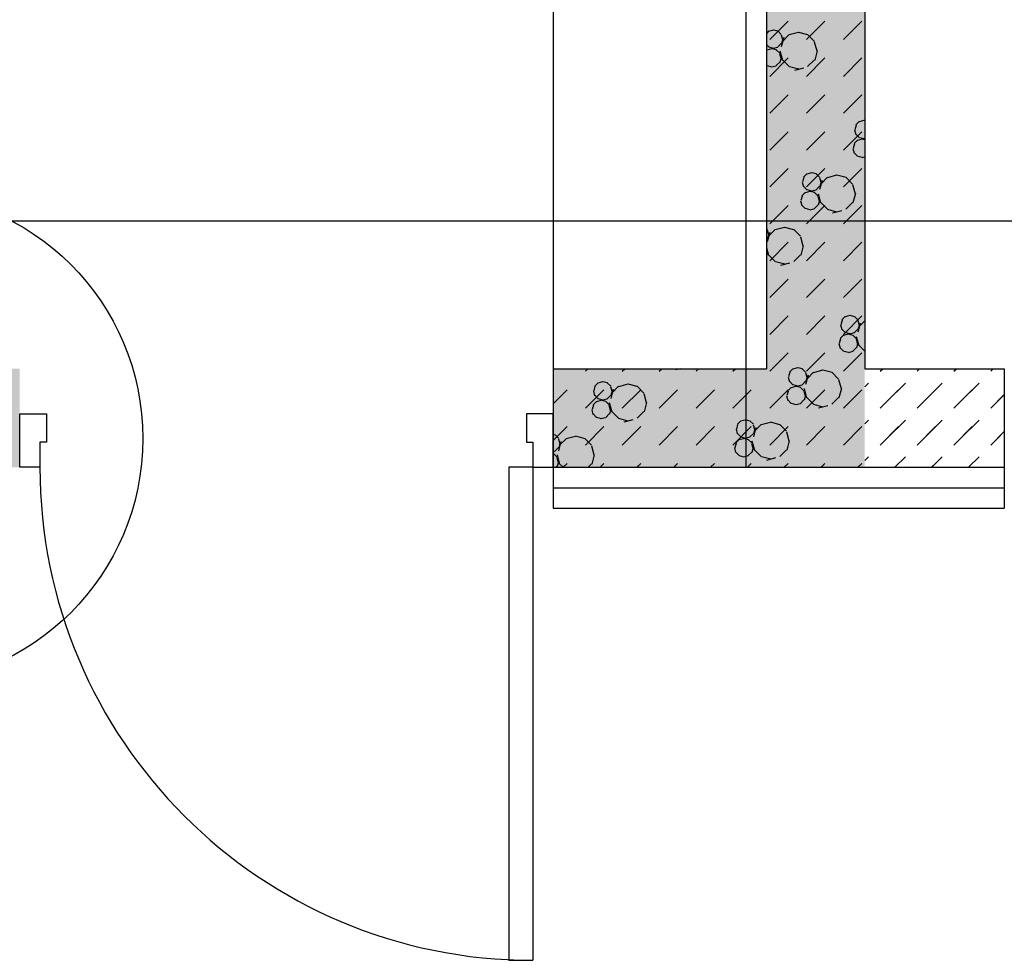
# Model space of a CAD drawing. Header units: millimetres. Extents: x 226749 to 325316, y -44191 to 40236.
# Tile 31 of 164: x 276578 to 278978, y -40021 to -37730. Entities that reach past the tile are written whole.
import ezdxf

# ---------------------------------------------------------------- set-up
doc = ezdxf.new("R2010")
doc.units = ezdxf.units.MM
doc.header["$LTSCALE"] = 100
doc.linetypes.add('DASHDOT', pattern=[25.4, 12.7, -6.35, 0, -6.35])
doc.layers.add('KG_BuildingAxis', color=4, linetype='DASHDOT')
pattern_1 = [(135, (-1982200.04, 658671.7), (-127.27922, -127.27922), [23.2935, -288.4755]), (165, (-1982216.51, 658688.18), (-127.279202, -127.27915), [23.2935, -336.7065]), (195, (-1982239.01, 658694.205), (-127.2791504, -127.2792018), [23.2935, -600.2445]), (225, (-1982261.5, 658688.18), (220.453974, -220.453974), [23.2935, -156.7065]), (285, (-1982200.04, 658671.7), (127.27915, 127.279202), [23.2935, -336.7065]), (255, (-1982194.01, 658649.2), (127.2792018, 127.2791504), [23.2935, -600.2445]), (225, (-1982200.04, 658626.7), (220.453974, -220.453974), [23.2935, -156.7065]), (195, (-1982216.51, 658610.235), (127.2791504, 127.2792018), [23.2935, -600.243]), (255, (-1982277.98, 658671.7), (127.2792018, 127.2791504), [23.2935, -600.243]), (165, (-1982239.01, 658604.2), (127.279202, 127.27915), [23.2935, -336.7065]), (285, (-1982284.01, 658649.2), (-127.27915, -127.279202), [23.2935, -336.7065]), (135, (-1982261.51, 658610.23), (-127.27922, -127.27922), [23.2935, -288.4755]), (135, (-1982280.7, 658688.74), (-127.27922, -127.27922), [11.6475, -300.1215]), (165, (-1982288.94, 658696.97), (-127.279202, -127.27915), [11.6475, -348.3525]), (285, (-1982280.7, 658688.74), (127.27915, 127.279202), [11.6475, -348.3525]), (195, (-1982300.19, 658699.99), (-127.2791504, -127.2792018), [11.6475, -611.8905]), (255, (-1982277.69, 658677.49), (127.2792018, 127.2791504), [11.6475, -611.8905]), (225, (-1982311.44, 658696.97), (220.453974, -220.453974), [11.6475, -168.3525]), (225, (-1982280.7, 658666.24), (220.453974, -220.453974), [11.6475, -168.3525]), (255, (-1982319.675, 658688.74), (127.2792018, 127.2791504), [11.6475, -611.8905]), (195, (-1982288.94, 658658), (127.2791504, 127.2792018), [11.6475, -611.8905]), (285, (-1982322.69, 658677.49), (-127.27915, -127.279202), [11.6475, -348.3525]), (165, (-1982300.19, 658654.99), (127.279202, 127.27915), [11.6475, -348.3525]), (135, (-1982311.44, 658658), (-127.27922, -127.27922), [11.6475, -300.1215]), (135, (-1982284.69, 658643.23), (-127.27922, -127.27922), [11.6475, -300.1215]), (135, (-1982315.42, 658612.5), (-127.27922, -127.27922), [11.6475, -300.1215]), (165, (-1982292.92, 658651.47), (-127.279202, -127.27915), [11.6475, -348.3525]), (195, (-1982304.17, 658654.48), (-127.2791504, -127.2792018), [11.6475, -611.8905]), (225, (-1982315.42, 658651.47), (220.453974, -220.453974), [11.6475, -168.3525]), (225, (-1982284.7, 658620.73), (220.453974, -220.453974), [11.6475, -168.3525]), (255, (-1982323.66, 658643.23), (127.2792018, 127.2791504), [11.6475, -611.8905]), (285, (-1982326.67, 658631.98), (-127.27915, -127.279202), [11.6475, -348.3525]), (285, (-1982284.69, 658643.23), (127.27915, 127.279202), [11.6475, -348.3525]), (255, (-1982281.67, 658631.98), (127.2792018, 127.2791504), [11.6475, -611.8905]), (195, (-1982292.92, 658612.495), (127.2791504, 127.2792018), [11.6475, -611.8905]), (165, (-1982304.17, 658609.48), (127.279202, 127.27915), [11.6475, -348.3525])]

msp = doc.modelspace()

# ---------------------------------------------------------------- hatches: boundary and pattern name
h = msp.add_hatch()
h.set_pattern_fill('DASH', color=256, scale=20, angle=45)
h.set_pattern_definition([(45, (312278.43, 34080), (0, 89.80256), [63.5, -63.5])])
h.paths.add_polyline_path([(272558.43, -35580), (272558.43, -38580), (271928.43, -38580), (271928.43, -38820), (273278.43, -38820), (273278.43, -38580), (272798.43, -38580), (272798.43, -35580), (275398.43, -35580), (275398.43, -38580), (274978.43, -38580), (274978.43, -38820), (276578.43, -38820), (276578.43, -38580), (275638.43, -38580), (275638.43, -35580), (278398.43, -35580), (278398.43, -38580), (277878.43, -38580), (277878.43, -38820), (278638.43, -38820), (278638.43, -34470), (278398.43, -34470), (278398.43, -35340), (274733.43, -35340), (274733.43, -31500), (274883.43, -31500), (274883.43, -31260), (274383.43, -31260), (274383.43, -31500), (274613.43, -31500), (274613.43, -33000), (274513.43, -33000), (274513.43, -33120), (274613.43, -33120), (274613.43, -35340), (273313.43, -35340), (273313.43, -35265), (273193.43, -35265), (273193.43, -35340), (271898.43, -35340), (271898.43, -34290), (273193.43, -34290), (273193.43, -34365), (273313.43, -34365), (273313.43, -34095), (273193.43, -34095), (273193.43, -34170), (271898.43, -34170), (271898.43, -33120), (273193.43, -33120), (273193.43, -33195), (273313.43, -33195), (273313.43, -33120), (273508.43, -33120), (273508.43, -33000), (271898.43, -33000), (271898.43, -31500), (273383.43, -31500), (273383.43, -31260), (270163.43, -31260), (270163.43, -31500), (271778.43, -31500), (271778.43, -33000), (270208.43, -33000), (270208.43, -33120), (271778.43, -33120), (271778.43, -34170), (270358.43, -34170), (270358.43, -34365), (270478.43, -34365), (270478.43, -34290), (271778.43, -34290), (271778.43, -35340), (270478.43, -35340), (270478.43, -35265), (270358.43, -35265), (270358.43, -35340), (269058.43, -35340), (269058.43, -33120), (269208.43, -33120), (269208.43, -33000), (269058.43, -33000), (269058.43, -31500), (269163.43, -31500), (269163.43, -31260), (264078.43, -31260), (264078.43, -38820), (265978.43, -38820), (265978.43, -38580), (264318.43, -38580), (264318.43, -31500), (268818.43, -31500), (268818.43, -38580), (268478.43, -38580), (268478.43, -38820), (270628.43, -38820), (270628.43, -38580), (269058.43, -38580), (269058.43, -35580)])
h.paths.add_polyline_path([(278398.43, -31500), (278398.43, -32370), (278638.43, -32370), (278638.43, -31260), (278283.43, -31260), (278283.43, -31500)])
h = msp.add_hatch()
h.set_pattern_fill('BET_KOM', color=256, scale=15, angle=135, pattern_type=2)
h.set_pattern_definition(pattern_1)
h.paths.add_polyline_path([(269058.43, -35340), (269058.43, -33120), (269208.43, -33120), (269208.43, -33000), (269058.43, -33000), (269058.43, -31500), (269163.43, -31500), (269163.43, -31260), (264078.43, -31260), (264078.43, -38820), (265978.43, -38820), (265978.43, -38580), (264318.43, -38580), (264318.43, -31500), (268818.43, -31500), (268818.43, -38580), (268478.43, -38580), (268478.43, -38820), (270628.43, -38820), (270628.43, -38580), (269058.43, -38580), (269058.43, -35580), (272558.43, -35580), (272558.43, -38580), (271928.43, -38580), (271928.43, -38820), (273278.43, -38820), (273278.43, -38580), (272798.43, -38580), (272798.43, -35580), (275398.43, -35580), (275398.43, -38580), (274978.43, -38580), (274978.43, -38820), (276578.43, -38820), (276578.43, -38580), (275638.43, -38580), (275638.43, -35580), (278398.43, -35580), (278398.43, -38580), (277878.43, -38580), (277878.43, -38820), (278638.43, -38820), (278638.43, -34470), (278398.43, -34470), (278398.43, -35340), (274733.43, -35340), (274733.43, -31500), (274883.43, -31500), (274883.43, -31260), (274383.43, -31260), (274383.43, -31500), (274613.43, -31500), (274613.43, -33000), (274513.43, -33000), (274513.43, -33120), (274613.43, -33120), (274613.43, -35340), (273313.43, -35340), (273313.43, -35265), (273193.43, -35265), (273193.43, -35340), (271898.43, -35340), (271898.43, -34290), (273193.43, -34290), (273193.43, -34365), (273313.43, -34365), (273313.43, -34095), (273193.43, -34095), (273193.43, -34170), (271898.43, -34170), (271898.43, -33120), (273193.43, -33120), (273193.43, -33195), (273313.43, -33195), (273313.43, -33120), (273508.43, -33120), (273508.43, -33000), (271898.43, -33000), (271898.43, -31500), (273383.43, -31500), (273383.43, -31260), (270163.43, -31260), (270163.43, -31500), (271778.43, -31500), (271778.43, -33000), (270208.43, -33000), (270208.43, -33120), (271778.43, -33120), (271778.43, -34170), (270358.43, -34170), (270358.43, -34365), (270478.43, -34365), (270478.43, -34290), (271778.43, -34290), (271778.43, -35340), (270478.43, -35340), (270478.43, -35265), (270358.43, -35265), (270358.43, -35340)])
h.paths.add_polyline_path([(278638.43, -31260), (278283.43, -31260), (278283.43, -31500), (278398.43, -31500), (278398.43, -32370), (278638.43, -32370)])
h = msp.add_hatch()
h.set_pattern_fill('DASH', color=256, scale=20, angle=45)
h.set_pattern_definition([(45, (312278.43, 34080), (0, 89.80256), [63.5, -63.5])])
edge = h.paths.add_edge_path()
edge.add_line((283128.43, -38820), (283128.43, -38220))
edge.add_line((283128.43, -38220), (282888.43, -38220))
edge.add_line((282888.43, -38220), (282888.43, -38580))
edge.add_line((282888.43, -38580), (282281.38, -38580))
edge.add_line((282281.38, -38580), (282281.38, -38668.8))
edge.add_arc((282293.38, -38668.8), 12, 180, 270)
edge.add_line((282293.38, -38680.8), (282333.43, -38680.8))
edge.add_line((282333.43, -38680.8), (282333.43, -38690))
edge.add_line((282333.43, -38690), (282278.43, -38690))
edge.add_line((282278.43, -38690), (282278.43, -38820))
edge.add_line((282278.43, -38820), (283128.43, -38820))
h.paths.add_polyline_path([(282888.43, -38220), (283128.43, -38220), (283128.43, -34590), (282134.62, -34590), (282134.62, -34830), (282888.43, -34830)])
h.paths.add_polyline_path([(282134.62, -34830), (282134.62, -34590), (281134.62, -34590), (281134.62, -34830)])
h.paths.add_polyline_path([(281134.62, -34830), (281134.62, -34590), (280134.62, -34590), (280134.62, -34830)])
h.paths.add_polyline_path([(280134.62, -34830), (280134.62, -34590), (279134.62, -34590), (279134.62, -34830)])
h.paths.add_polyline_path([(279134.62, -34830), (279134.62, -34590), (278638.43, -34590), (278638.43, -34830)])
h.paths.add_polyline_path([(280641.91, -33180.71), (280641.91, -32669.29), (280341.91, -32669.29), (280341.91, -33180.71)])
h.paths.add_polyline_path([(278978.43, -38820), (278978.43, -38580), (278638.43, -38580), (278638.43, -38820)])
h.paths.add_polyline_path([(280878.43, -38820), (280878.43, -38580), (280278.43, -38580), (280278.43, -38820)])
edge = h.paths.add_edge_path()
edge.add_line((282078.43, -38580), (282078.43, -38820))
edge.add_line((282078.43, -38820), (282278.43, -38820))
edge.add_line((282278.43, -38820), (282278.43, -38690))
edge.add_line((282278.43, -38690), (282223.43, -38690))
edge.add_line((282223.43, -38690), (282223.43, -38680.8))
edge.add_line((282223.43, -38680.8), (282263.48, -38680.8))
edge.add_arc((282263.48, -38668.8), 12, 270, 360)
edge.add_line((282275.48, -38668.8), (282275.48, -38580))
edge.add_line((282275.48, -38580), (282078.43, -38580))
h = msp.add_hatch()
h.set_pattern_fill('BET_KOM', color=256, scale=15, angle=135, pattern_type=2)
h.set_pattern_definition(pattern_1)
h.paths.add_polyline_path([(280878.43, -38580), (280278.43, -38580), (280278.43, -38820), (280878.43, -38820), (280878.43, -38745)])
h.paths.add_polyline_path([(282278.43, -38690), (282223.43, -38690), (282223.43, -38680.8), (282263.48, -38680.8, 0.4142136), (282275.48, -38668.8), (282275.48, -38580), (282078.43, -38580), (282078.43, -38820), (282278.43, -38820)])
h.paths.add_polyline_path([(283128.43, -38220), (282888.43, -38220), (282888.43, -38580), (282281.38, -38580), (282281.38, -38668.8, 0.4142136), (282293.38, -38680.8), (282333.43, -38680.8), (282333.43, -38690), (282278.43, -38690), (282278.43, -38820), (283128.43, -38820)])
h.paths.add_polyline_path([(283128.43, -34590), (282134.62, -34590), (282134.62, -34830), (282888.43, -34830), (282888.43, -38220), (283128.43, -38220)])
h.paths.add_polyline_path([(282134.62, -34590), (281134.62, -34590), (281134.62, -34830), (282134.62, -34830)])
h.paths.add_polyline_path([(281134.62, -34590), (280134.62, -34590), (280134.62, -34830), (281134.62, -34830)])
h.paths.add_polyline_path([(280134.62, -34590), (279134.62, -34590), (279134.62, -34830), (280134.62, -34830)])
h.paths.add_polyline_path([(279134.62, -34590), (278638.43, -34590), (278638.43, -34830), (279134.62, -34830)])

# ---------------------------------------------------------------- linework, layer by layer
for p, q in [((278638.43, -34830), (278638.43, -38580)), ((278638.43, -34830), (278638.43, -38580)), ((278398.43, -35580), (278398.43, -38580)), ((278398.43, -35580), (278398.43, -38580)), ((278348.43, -35780), (278348.43, -38580)), ((277878.43, -36580), (277878.43, -38580)), ((278406.57, -37777.89), (278451.47, -37732.99)), ((278496.38, -37777.89), (278541.28, -37732.99)), ((278586.18, -37777.89), (278631.08, -37732.99)), ((278404.17, -37757.02), (278398.43, -37762.76)), ((278415.21, -37754.94), (278403.96, -37757.95)), ((278427.38, -37757.67), (278416.12, -37754.66)), ((278434.91, -37765.26), (278426.67, -37757.02)), ((278434.7, -37766.19), (278437.71, -37777.44)), ((278440.93, -37773.22), (278434.91, -37795.72)), ((278454.1, -37765.82), (278437.63, -37782.29)), ((278476.39, -37760.72), (278453.89, -37766.75)), ((278499.8, -37766.47), (278477.3, -37760.44)), ((278515.57, -37782.29), (278499.1, -37765.82)), ((278404.17, -37795.99), (278398.43, -37790.25)), ((278416.12, -37799.66), (278404.87, -37796.64)), ((278426.46, -37796.92), (278415.21, -37799.94)), ((278434.91, -37787.76), (278426.67, -37795.99)), ((278438.63, -37777.16), (278435.61, -37788.41)), ((278515.36, -37783.22), (278521.39, -37805.72)), ((278400.19, -37802.53), (278398.43, -37804.29)), ((278411.23, -37800.44), (278399.98, -37803.46)), ((278406.57, -37867.7), (278451.47, -37822.79)), ((278423.39, -37803.18), (278412.14, -37800.16)), ((278430.93, -37810.76), (278422.69, -37802.53)), ((278430.72, -37811.69), (278433.73, -37822.95)), ((278431.39, -37805.72), (278437.42, -37828.22)), ((278434.64, -37822.66), (278431.63, -37833.91)), ((278496.38, -37867.7), (278541.28, -37822.79)), ((278522.3, -37805.44), (278516.27, -37827.94)), ((278586.18, -37867.7), (278631.08, -37822.79)), ((278400.19, -37841.5), (278398.43, -37839.74)), ((278412.14, -37845.16), (278400.89, -37842.15)), ((278422.48, -37842.43), (278411.23, -37845.44)), ((278430.93, -37833.26), (278422.69, -37841.5)), ((278454.1, -37843.76), (278437.63, -37827.29)), ((278477.3, -37850.44), (278454.8, -37844.41)), ((278489.17, -37847.29), (278466.67, -37853.32)), ((278515.57, -37827.29), (278499.1, -37843.76)), ((278406.57, -37957.5), (278451.47, -37912.6)), ((278496.38, -37957.5), (278541.28, -37912.6)), ((278586.18, -37957.5), (278631.08, -37912.6)), ((278617.09, -37986.36), (278614.08, -37997.61)), ((278624.63, -37977.48), (278616.39, -37985.71)), ((278635.67, -37975.39), (278624.42, -37978.41)), ((278638.43, -37975.61), (278636.58, -37975.11)), ((278406.57, -38047.3), (278451.47, -38002.4)), ((278496.38, -38047.3), (278541.28, -38002.4)), ((278586.18, -38047.3), (278631.08, -38002.4)), ((278613.17, -37997.89), (278616.18, -38009.14)), ((278624.63, -38016.45), (278616.39, -38008.21)), ((278613.11, -38031.87), (278610.1, -38043.12)), ((278620.65, -38022.98), (278612.41, -38031.22)), ((278631.69, -38020.9), (278620.43, -38023.91)), ((278636.58, -38020.11), (278625.33, -38017.1)), ((278638.43, -38022.18), (278632.6, -38020.62)), ((278638.43, -38019.65), (278635.67, -38020.39)), ((278609.19, -38043.4), (278612.2, -38054.65)), ((278620.65, -38061.95), (278612.41, -38053.72)), ((278632.6, -38065.62), (278621.35, -38062.6)), ((278638.43, -38064.09), (278631.68, -38065.9)), ((278406.57, -38137.1), (278451.47, -38092.2)), ((278497.35, -38104.75), (278489.11, -38112.99)), ((278496.38, -38137.1), (278541.28, -38092.2)), ((278508.39, -38102.67), (278497.14, -38105.69)), ((278520.55, -38105.4), (278509.3, -38102.39)), ((278528.08, -38112.99), (278519.85, -38104.75)), ((278569.56, -38108.45), (278547.06, -38114.48)), ((278592.98, -38114.2), (278570.48, -38108.17)), ((278586.18, -38137.1), (278631.08, -38092.2)), ((278485.89, -38125.17), (278488.9, -38136.42)), ((278489.81, -38113.64), (278486.8, -38124.89)), ((278497.35, -38143.73), (278489.11, -38135.49)), ((278528.08, -38135.49), (278519.85, -38143.73)), ((278527.87, -38113.92), (278530.89, -38125.17)), ((278534.11, -38120.95), (278528.08, -38143.45)), ((278531.8, -38124.89), (278528.79, -38136.14)), ((278547.28, -38113.55), (278530.81, -38130.02)), ((278608.75, -38130.02), (278592.28, -38113.55)), ((278608.54, -38130.95), (278614.56, -38153.45)), ((278485.83, -38159.15), (278482.82, -38170.4)), ((278493.37, -38150.26), (278485.13, -38158.5)), ((278504.41, -38148.18), (278493.16, -38151.19)), ((278509.3, -38147.39), (278498.05, -38144.38)), ((278516.57, -38150.91), (278505.32, -38147.9)), ((278519.64, -38144.66), (278508.39, -38147.67)), ((278524.1, -38158.5), (278515.87, -38150.26)), ((278523.89, -38159.43), (278526.91, -38170.68)), ((278524.56, -38153.45), (278530.59, -38175.95)), ((278615.48, -38153.17), (278609.45, -38175.67)), ((278406.57, -38226.91), (278451.47, -38182)), ((278481.91, -38170.68), (278484.92, -38181.93)), ((278493.37, -38189.23), (278485.13, -38181)), ((278496.38, -38226.91), (278541.28, -38182)), ((278524.1, -38181), (278515.87, -38189.23)), ((278527.82, -38170.4), (278524.8, -38181.65)), ((278547.28, -38191.49), (278530.81, -38175.02)), ((278586.18, -38226.91), (278631.08, -38182)), ((278608.75, -38175.02), (278592.28, -38191.49)), ((278505.32, -38192.9), (278494.07, -38189.88)), ((278515.66, -38190.16), (278504.4, -38193.18)), ((278570.48, -38198.17), (278547.98, -38192.14)), ((278582.35, -38195.03), (278559.85, -38201.06)), ((278400.81, -38240.27), (278398.43, -38237.89)), ((278400.59, -38241.2), (278403.61, -38252.45)), ((278406.83, -38248.23), (278400.8, -38270.73)), ((278404.52, -38252.17), (278401.51, -38263.42)), ((278420, -38240.83), (278403.53, -38257.3)), ((278442.28, -38235.73), (278419.78, -38241.76)), ((278465.7, -38241.48), (278443.2, -38235.45)), ((278481.47, -38257.3), (278465, -38240.83)), ((278400.81, -38262.77), (278398.43, -38265.14)), ((278406.57, -38316.71), (278451.47, -38271.81)), ((278481.26, -38258.23), (278487.28, -38280.73)), ((278496.38, -38316.71), (278541.28, -38271.81)), ((278586.18, -38316.71), (278631.08, -38271.81)), ((278398.43, -38285.01), (278403.31, -38303.23)), ((278398.43, -38293.5), (278399.63, -38297.96)), ((278400.54, -38297.68), (278398.43, -38305.54)), ((278420, -38318.77), (278403.53, -38302.3)), ((278481.47, -38302.3), (278465, -38318.77)), ((278488.2, -38280.45), (278482.17, -38302.95)), ((278443.2, -38325.45), (278420.7, -38319.42)), ((278455.07, -38322.31), (278432.57, -38328.34)), ((278406.57, -38406.51), (278451.47, -38361.61)), ((278496.38, -38406.51), (278541.28, -38361.61)), ((278586.18, -38406.51), (278631.08, -38361.61)), ((278406.57, -38496.31), (278451.47, -38451.41)), ((278496.38, -38496.31), (278541.28, -38451.41)), ((278582.99, -38461.37), (278579.97, -38472.62)), ((278590.52, -38452.49), (278582.29, -38460.72)), ((278586.18, -38496.31), (278631.08, -38451.41)), ((278601.56, -38450.4), (278590.31, -38453.42)), ((278613.72, -38453.14), (278602.47, -38450.12)), ((278621.26, -38460.72), (278613.02, -38452.49)), ((278621.05, -38461.65), (278624.06, -38472.9)), ((278627.29, -38468.68), (278621.26, -38491.18)), ((278638.43, -38463.3), (278623.98, -38477.75)), ((278579.06, -38472.91), (278582.08, -38484.16)), ((278590.52, -38491.46), (278582.29, -38483.22)), ((278597.58, -38495.91), (278586.33, -38498.93)), ((278602.47, -38495.12), (278591.22, -38492.11)), ((278609.74, -38498.64), (278598.49, -38495.63)), ((278612.81, -38492.39), (278601.56, -38495.4)), ((278621.26, -38483.22), (278613.02, -38491.46)), ((278624.98, -38472.62), (278621.96, -38483.87)), ((278575.08, -38518.41), (278578.1, -38529.66)), ((278579.01, -38506.88), (278575.99, -38518.13)), ((278586.54, -38497.99), (278578.31, -38506.23)), ((278617.28, -38506.23), (278609.04, -38497.99)), ((278617.07, -38507.16), (278620.08, -38518.41)), ((278617.74, -38501.18), (278623.77, -38523.68)), ((278620.99, -38518.13), (278617.98, -38529.38)), ((278406.57, -38586.12), (278451.47, -38541.21)), ((278496.38, -38586.12), (278541.28, -38541.21)), ((278586.54, -38536.97), (278578.31, -38528.73)), ((278586.18, -38586.12), (278631.08, -38541.21)), ((278598.49, -38540.63), (278587.24, -38537.61)), ((278608.83, -38537.9), (278597.58, -38540.91)), ((278617.28, -38528.73), (278609.04, -38536.97)), ((278638.43, -38537.2), (278623.98, -38522.75)), ((277878.43, -38580), (278398.43, -38580)), ((277878.43, -38580), (277878.43, -38820)), ((277878.43, -38580), (278398.43, -38580)), ((277878.43, -38580), (277878.43, -38820)), ((277957.56, -38586.12), (277963.68, -38580)), ((278047.36, -38586.12), (278053.48, -38580)), ((278137.17, -38586.12), (278143.28, -38580)), ((278188.81, -38580), (278178.01, -38582.89)), ((278188.64, -38580.01), (278188.61, -38580)), ((278226.97, -38586.12), (278233.08, -38580)), ((278316.77, -38586.12), (278322.89, -38580)), ((278455.71, -38588.65), (278452.7, -38599.9)), ((278463.24, -38579.77), (278455.01, -38588)), ((278474.28, -38577.68), (278463.03, -38580.7)), ((278486.45, -38580.42), (278475.2, -38577.4)), ((278493.98, -38588), (278485.74, -38579.77)), ((278493.77, -38588.93), (278496.78, -38600.18)), ((278513.17, -38588.56), (278496.7, -38605.03)), ((278535.46, -38583.47), (278512.96, -38589.49)), ((278558.87, -38589.21), (278536.37, -38583.18)), ((278574.64, -38605.03), (278558.17, -38588.56)), ((278638.43, -38580), (278978.43, -38580)), ((278638.43, -38580), (278978.43, -38580)), ((278675.98, -38586.12), (278682.1, -38580)), ((278765.78, -38586.12), (278771.9, -38580)), ((278855.59, -38586.12), (278861.7, -38580)), ((278945.39, -38586.12), (278951.5, -38580)), ((278978.43, -38580), (278978.43, -38820)), ((278978.43, -38580), (278978.43, -38820)), ((277988.23, -38613.87), (277980, -38622.11)), ((277999.27, -38611.79), (277988.02, -38614.8)), ((278011.43, -38614.52), (278000.18, -38611.51)), ((278018.97, -38622.11), (278010.73, -38613.87)), ((278451.78, -38600.18), (278454.8, -38611.44)), ((278463.24, -38618.74), (278455.01, -38610.5)), ((278493.98, -38610.5), (278485.74, -38618.74)), ((278500.01, -38595.96), (278493.98, -38618.46)), ((278497.7, -38599.9), (278494.68, -38611.15)), ((278574.43, -38605.97), (278580.46, -38628.46)), ((277878.43, -38665.24), (277912.66, -38631.02)), ((277957.56, -38675.92), (278002.46, -38631.02)), ((277976.77, -38634.29), (277979.78, -38645.54)), ((277980.7, -38622.76), (277977.68, -38634.01)), ((278018.76, -38623.04), (278021.77, -38634.29)), ((278024.99, -38630.07), (278018.96, -38652.57)), ((278022.68, -38634.01), (278019.67, -38645.26)), ((278038.16, -38622.67), (278021.69, -38639.14)), ((278060.45, -38617.57), (278037.95, -38623.6)), ((278047.36, -38675.92), (278092.26, -38631.02)), ((278083.86, -38623.32), (278061.36, -38617.29)), ((278099.63, -38639.14), (278083.16, -38622.67)), ((278137.17, -38675.92), (278182.07, -38631.02)), ((278226.97, -38675.92), (278271.87, -38631.02)), ((278316.77, -38675.92), (278361.67, -38631.02)), ((278406.57, -38675.92), (278451.47, -38631.02)), ((278451.73, -38634.16), (278448.71, -38645.41)), ((278459.26, -38625.27), (278451.03, -38633.51)), ((278470.3, -38623.19), (278459.05, -38626.2)), ((278475.2, -38622.4), (278463.94, -38619.39)), ((278482.46, -38625.92), (278471.21, -38622.91)), ((278485.53, -38619.67), (278474.28, -38622.68)), ((278490, -38633.51), (278481.76, -38625.27)), ((278489.79, -38634.44), (278492.8, -38645.69)), ((278490.46, -38628.46), (278496.49, -38650.96)), ((278496.38, -38675.92), (278541.28, -38631.02)), ((278581.37, -38628.18), (278575.34, -38650.68)), ((278586.18, -38675.92), (278631.08, -38631.02)), ((278675.98, -38675.92), (278720.88, -38631.02)), ((278765.78, -38675.92), (278810.68, -38631.02)), ((278855.59, -38675.92), (278900.49, -38631.02)), ((277984.25, -38659.38), (277976.01, -38667.61)), ((277988.23, -38652.84), (277980, -38644.61)), ((277995.29, -38657.29), (277984.04, -38660.31)), ((278000.18, -38656.51), (277988.93, -38653.49)), ((278007.45, -38660.03), (277996.2, -38657.01)), ((278010.52, -38653.77), (277999.27, -38656.79)), ((278014.99, -38667.61), (278006.75, -38659.38)), ((278018.97, -38644.61), (278010.73, -38652.84)), ((278015.45, -38662.57), (278021.48, -38685.07)), ((278099.42, -38640.07), (278105.45, -38662.57)), ((278106.36, -38662.29), (278100.33, -38684.79)), ((278447.8, -38645.69), (278450.82, -38656.94)), ((278459.26, -38664.25), (278451.03, -38656.01)), ((278490, -38656.01), (278481.76, -38664.25)), ((278493.71, -38645.41), (278490.7, -38656.66)), ((278513.17, -38666.5), (278496.7, -38650.03)), ((278574.64, -38650.03), (278558.17, -38666.5)), ((278945.39, -38675.92), (278978.43, -38642.87)), ((277972.79, -38679.79), (277975.8, -38691.04)), ((277976.72, -38668.26), (277973.7, -38679.51)), ((278014.77, -38668.54), (278017.79, -38679.8)), ((278018.7, -38679.51), (278015.69, -38690.76)), ((278038.16, -38700.61), (278021.69, -38684.14)), ((278099.63, -38684.14), (278083.16, -38700.61)), ((278471.21, -38667.91), (278459.96, -38664.89)), ((278481.55, -38665.18), (278470.3, -38668.19)), ((278536.37, -38673.18), (278513.87, -38667.15)), ((278548.24, -38670.04), (278525.74, -38676.07)), ((277984.25, -38698.35), (277976.02, -38690.11)), ((277996.2, -38702.01), (277984.95, -38699)), ((278006.54, -38699.28), (277995.29, -38702.29)), ((278014.99, -38690.11), (278006.75, -38698.35)), ((278061.36, -38707.29), (278038.86, -38701.26)), ((278073.23, -38704.14), (278050.73, -38710.17)), ((278335.97, -38707.05), (278327.73, -38715.28)), ((278347, -38704.96), (278335.75, -38707.98)), ((278359.17, -38707.7), (278347.92, -38704.68)), ((278366.7, -38715.28), (278358.47, -38707.04)), ((278408.18, -38710.74), (278385.68, -38716.77)), ((278431.59, -38716.49), (278409.09, -38710.46)), ((277878.43, -38755.05), (277912.66, -38720.82)), ((277957.56, -38765.72), (278002.46, -38720.82)), ((278047.36, -38765.72), (278092.26, -38720.82)), ((278137.17, -38765.72), (278182.07, -38720.82)), ((278226.97, -38765.72), (278271.87, -38720.82)), ((278316.77, -38765.72), (278361.67, -38720.82)), ((278324.5, -38727.46), (278327.52, -38738.71)), ((278328.43, -38715.93), (278325.42, -38727.18)), ((278366.49, -38716.21), (278369.5, -38727.46)), ((278372.73, -38723.24), (278366.7, -38745.74)), ((278370.42, -38727.18), (278367.4, -38738.43)), ((278385.89, -38715.84), (278369.42, -38732.31)), ((278406.57, -38765.72), (278451.47, -38720.82)), ((278447.36, -38732.31), (278430.89, -38715.84)), ((278447.15, -38733.24), (278453.18, -38755.74)), ((278496.38, -38765.72), (278541.28, -38720.82)), ((278586.18, -38765.72), (278631.08, -38720.82)), ((278675.98, -38765.72), (278720.88, -38720.82)), ((278765.78, -38765.72), (278810.68, -38720.82)), ((278855.59, -38765.72), (278900.49, -38720.82)), ((278945.39, -38765.72), (278978.43, -38732.68)), ((277884.15, -38741.8), (277878.43, -38740.27)), ((277891.69, -38749.39), (277883.45, -38741.15)), ((277891.48, -38750.32), (277894.49, -38761.57)), ((277897.71, -38757.35), (277891.68, -38779.85)), ((277910.88, -38749.95), (277894.41, -38766.42)), ((277933.17, -38744.85), (277910.67, -38750.88)), ((277956.58, -38750.6), (277934.08, -38744.57)), ((277972.35, -38766.42), (277955.88, -38749.95)), ((278331.98, -38752.55), (278323.75, -38760.79)), ((278335.97, -38746.02), (278327.73, -38737.78)), ((278343.02, -38750.47), (278331.77, -38753.48)), ((278347.92, -38749.68), (278336.67, -38746.67)), ((278355.18, -38753.2), (278343.93, -38750.19)), ((278358.25, -38746.95), (278347, -38749.96)), ((278362.72, -38760.79), (278354.48, -38752.55)), ((278366.7, -38737.78), (278358.47, -38746.02)), ((278363.18, -38755.74), (278369.21, -38778.24)), ((278454.09, -38755.46), (278448.06, -38777.96)), ((277883.24, -38781.05), (277878.43, -38782.34)), ((277891.69, -38771.89), (277883.45, -38780.12)), ((277895.4, -38761.29), (277892.39, -38772.54)), ((277972.14, -38767.35), (277978.17, -38789.85)), ((278320.52, -38772.97), (278323.54, -38784.22)), ((278324.45, -38761.44), (278321.43, -38772.69)), ((278331.98, -38791.52), (278323.75, -38783.29)), ((278362.72, -38783.29), (278354.48, -38791.52)), ((278362.51, -38761.72), (278365.52, -38772.97)), ((278366.44, -38772.69), (278363.42, -38783.94)), ((278385.89, -38793.78), (278369.42, -38777.31)), ((278447.36, -38777.31), (278430.89, -38793.78)), ((277880.17, -38787.31), (277878.43, -38786.84)), ((277887.71, -38794.89), (277879.47, -38786.66)), ((277887.5, -38795.82), (277890.51, -38807.07)), ((277888.17, -38789.85), (277894.2, -38812.35)), ((277891.42, -38806.79), (277888.41, -38818.04)), ((277979.08, -38789.57), (277973.05, -38812.07)), ((278343.94, -38795.19), (278332.68, -38792.17)), ((278354.27, -38792.45), (278343.02, -38795.47)), ((278409.09, -38800.46), (278386.6, -38794.43)), ((278420.96, -38797.32), (278398.46, -38803.35)), ((277878.43, -38820), (278978.43, -38820)), ((277878.43, -38820), (278978.43, -38820)), ((277878.43, -38820), (277878.43, -38920)), ((277878.43, -38820), (278978.43, -38820)), ((277878.43, -38820), (278978.43, -38820)), ((277878.43, -38820), (277878.43, -38920)), ((277887.71, -38817.39), (277885.1, -38820)), ((277902.99, -38820), (277894.41, -38811.42)), ((277903.28, -38820), (277912.66, -38810.62)), ((277972.35, -38811.42), (277963.77, -38820)), ((277993.08, -38820), (278002.46, -38810.62)), ((278082.89, -38820), (278092.26, -38810.62)), ((278172.69, -38820), (278182.07, -38810.62)), ((278198.43, -38820), (278638.43, -38820)), ((278198.43, -38820), (278638.43, -38820)), ((278262.49, -38820), (278271.87, -38810.62)), ((278352.29, -38820), (278361.67, -38810.62)), ((278442.1, -38820), (278451.47, -38810.62)), ((278531.9, -38820), (278541.28, -38810.62)), ((278621.7, -38820), (278631.08, -38810.62)), ((278711.5, -38820), (278720.88, -38810.62)), ((278801.31, -38820), (278810.68, -38810.62)), ((278891.11, -38820), (278900.49, -38810.62)), ((278978.43, -38820), (278978.43, -38920)), ((278978.43, -38820), (278978.43, -38920)), ((277878.43, -38920), (278978.43, -38920)), ((277878.43, -38920), (278978.43, -38920))]:
    msp.add_line(p, q)
at = {"ltscale": 6}
msp.add_line((325315.93, -38220), (268778.43, -38220), dxfattribs=at)
at = {"ltscale": 10}
msp.add_line((278348.43, -38580), (278348.43, -38820), dxfattribs=at)
msp.add_line((278348.43, -38580), (278348.43, -38820), dxfattribs=at)
at = {"ltscale": 0.03}
for p, q in [((276578.43, -38690), (276643.43, -38690)), ((276578.43, -38820), (276578.43, -38690)), ((276578.43, -38690), (276643.43, -38690)), ((276578.43, -38820), (276578.43, -38690)), ((276643.43, -38690), (276643.43, -38758.9)), ((276643.43, -38690), (276643.43, -38758.9)), ((277878.43, -38690), (277813.43, -38690)), ((277813.43, -38690), (277813.43, -38758.9)), ((277878.43, -38690), (277813.43, -38690)), ((277813.43, -38690), (277813.43, -38758.9)), ((277878.43, -38820), (277878.43, -38690)), ((277878.43, -38820), (277878.43, -38690)), ((276643.43, -38758.9), (276627.83, -38758.9)), ((276627.83, -38758.9), (276627.83, -38820)), ((276643.43, -38758.9), (276627.83, -38758.9)), ((276627.83, -38758.9), (276627.83, -38820)), ((277813.43, -38758.9), (277829.03, -38758.9)), ((277813.43, -38758.9), (277829.03, -38758.9)), ((277829.03, -38758.9), (277829.03, -38820)), ((277829.03, -38758.9), (277829.03, -38820)), ((276627.83, -38820), (276578.43, -38820)), ((276627.83, -38820), (276578.43, -38820)), ((277829.03, -38820), (277770.53, -38820)), ((277770.53, -38820), (277770.53, -40021.2)), ((277829.03, -38820), (277770.53, -38820)), ((277770.53, -38820), (277770.53, -40021.2)), ((277829.03, -38820), (277829.03, -40021.2)), ((277829.03, -38820), (277878.43, -38820)), ((277829.03, -38820), (277829.03, -40021.2)), ((277829.03, -38820), (277878.43, -38820)), ((277770.53, -40021.2), (277829.03, -40021.2)), ((277770.53, -40021.2), (277829.03, -40021.2))]:
    msp.add_line(p, q, dxfattribs=at)
at = {"ltscale": 0.45}
msp.add_line((277878.43, -38870), (278978.43, -38870), dxfattribs=at)
msp.add_line((277878.43, -38870), (278978.43, -38870), dxfattribs=at)
for points in [[(275048.43, -35780), (278348.43, -35780), (278348.43, -38580)], [(275348.43, -36580), (277878.43, -36580), (277878.43, -38580)]]:
    msp.add_lwpolyline(points)
at = {"ltscale": 20}
msp.add_circle((276278.43, -38750), 600, dxfattribs=at)
at = {"ltscale": 0.03}
msp.add_arc((277829.03, -38820), 1201.2, 180, 270, dxfattribs=at)
msp.add_arc((277829.03, -38820), 1201.2, 180, 270, dxfattribs=at)
at = {"layer": 'KG_BuildingAxis', "ltscale": 6}
msp.add_line((317515.93, -38220), (260978.43, -38220), dxfattribs=at)

doc.saveas('drawing.dxf')
